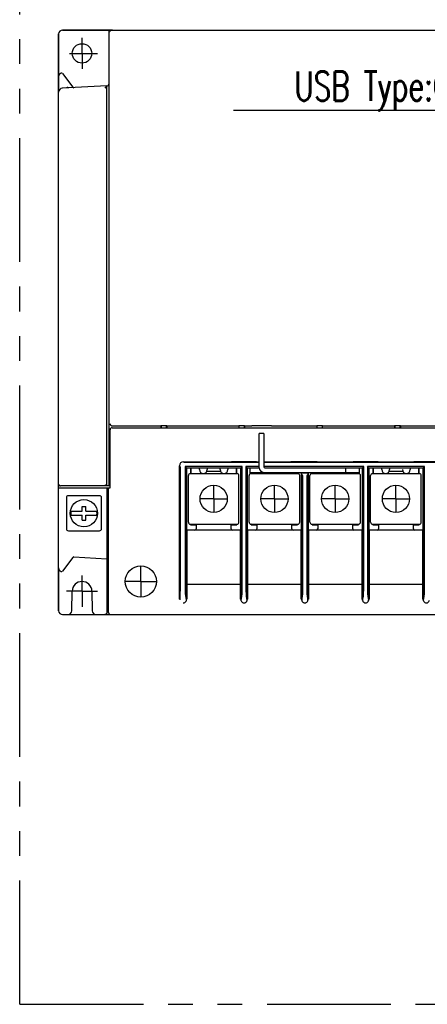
# Model space of a CAD drawing. Header units: millimetres. Extents: x -1 to 955, y -266 to 617.
# Tile 15 of 40: x 265 to 370, y 0 to 253. Entities that reach past the tile are written whole.
import ezdxf
from ezdxf import colors
from ezdxf.entities.mleader import LeaderData, LeaderLine
from ezdxf.math import Vec2, Vec3

# ---------------------------------------------------------------- set-up
doc = ezdxf.new("R2010")
doc.units = ezdxf.units.MM
doc.linetypes.add('PHANTOMX2', pattern=[127, 63.5, -12.7, 12.7, -12.7, 12.7, -12.7])
doc.layers.get('0').update_dxf_attribs({"linetype": 'CONTINUOUS'})
for name, color, linetype in [('10', 3, 'CONTINUOUS'), ('12', 7, 'CONTINUOUS'), ('17', 6, 'CONTINUOUS'), ('18', 1, 'PHANTOMX2'), ('19', 2, 'CONTINUOUS')]:
    doc.layers.add(name, color=color, linetype=linetype)

# ---------------------------------------------------------------- blocks, each defined once
blk = doc.blocks.new('_OPEN30')
at = {"color": 0, "linetype": 'ByBlock'}
for p, q in [((-1, 0.268), (0, 0)), ((0, 0), (-1, -0.268)), ((0, 0), (-1, 0))]:
    blk.add_line(p, q, dxfattribs=at)

msp = doc.modelspace()

# ---------------------------------------------------------------- linework, layer by layer
at = {"layer": '10'}
for p, q in [((275, 101), (275, 249)), ((276, 250), (494, 250)), ((288.6, 250), (287.85, 250)), ((287.85, 249), (287.85, 133.65)), ((288.6, 249.97), (288.6, 250)), ((287.35, 235.65), (286.85, 235.12)), ((287.35, 133.65), (287.35, 235.65)), ((288.22, 132.5), (288.22, 147.45)), ((288.73, 148.45), (301.25, 148.45)), ((288.73, 147.95), (412.58, 147.95)), ((301.25, 148.45), (301.28, 148.48)), ((301.25, 148.45), (301.25, 147.95)), ((301.28, 148.48), (301.28, 147.95)), ((301.28, 148.48), (302.72, 148.48)), ((302.72, 147.95), (302.72, 148.48)), ((302.75, 148.45), (302.72, 148.48)), ((302.75, 148.45), (302.75, 147.95)), ((302.75, 148.45), (321.25, 148.45)), ((321.25, 148.45), (321.28, 148.48)), ((321.25, 148.45), (321.25, 147.95)), ((321.28, 148.48), (321.28, 147.95)), ((321.28, 148.48), (322.72, 148.48)), ((322.72, 147.95), (322.72, 148.48)), ((322.75, 148.45), (322.72, 148.48)), ((322.75, 148.45), (322.75, 147.95)), ((322.75, 148.45), (324.57, 148.45)), ((328.89, 148.45), (325.32, 148.45)), ((329.63, 148.45), (341.25, 148.45)), ((341.25, 148.45), (341.28, 148.48)), ((341.25, 148.45), (341.25, 147.95)), ((341.28, 148.48), (341.28, 147.95)), ((341.28, 148.48), (342.72, 148.48)), ((342.75, 148.45), (342.72, 148.48)), ((342.72, 147.95), (342.72, 148.48)), ((342.75, 147.95), (342.75, 148.45)), ((342.75, 148.45), (361.25, 148.45)), ((361.25, 148.45), (361.28, 148.48)), ((361.25, 148.45), (361.25, 147.95)), ((361.28, 148.48), (362.72, 148.48)), ((361.28, 148.48), (361.28, 147.95)), ((362.75, 148.45), (362.72, 148.48)), ((362.72, 147.95), (362.72, 148.48)), ((362.75, 148.45), (381.25, 148.45)), ((362.75, 148.45), (362.75, 147.95)), ((275, 132.5), (288.22, 132.5)), ((288.22, 133), (275.5, 133)), ((288.22, 133.15), (286.85, 133.15)), ((287.35, 132.5), (287.35, 100.5)), ((287.82, 100.5), (287.82, 132.5)), ((277, 130), (277, 122)), ((285.5, 130.5), (277.5, 130.5)), ((286, 122), (286, 130)), ((278.19, 126.5), (281, 126.5)), ((281, 126.5), (281, 127.75)), ((281, 127.75), (282, 127.75)), ((282, 126.5), (282, 127.75)), ((282, 126.5), (284.81, 126.5)), ((278.19, 125.5), (281, 125.5)), ((281, 124.25), (281, 125.5)), ((281, 124.25), (282, 124.25)), ((282, 124.25), (282, 125.5)), ((282, 125.5), (284.81, 125.5)), ((277.5, 121.5), (285.5, 121.5)), ((276, 100), (494, 100))]:
    msp.add_line(p, q, dxfattribs=at)
msp.add_circle((281.5, 126), 3.5, dxfattribs=at)
for centre, radius, start, end in [((276, 249), 1, 90, 180), ((288.85, 249), 1, 89.9918, 179.9918), ((281.5, 126), 3.35, 171.4142, 188.5858), ((281.5, 126), 3.35, 351.4142, 8.5858), ((276, 101), 1, 180, 270)]:
    msp.add_arc(centre, radius, start, end, dxfattribs=at)
for centre, major_axis, ratio, start_param, end_param in [((287.35, 235.15), (0, 0.501), 0.017431, 0.000914, 0.018367), ((288.73, 147.45), (0.494, 0.08), 0.998555, 1.409837, 2.980634), ((288.73, 148.95), (0.475, 0.158), 0.998478, -1.944207, -1.89276), ((275.5, 133.5), (0, 0.5), 0.999848, -3.785094, -3.141593), ((286.85, 133.65), (0.354, -0.354), 0.999695, -0.785246, 0.785246), ((288.35, 133.65), (0.475, 0.158), 0.998478, 2.820542, 4.121289), ((277.5, 130), (0.355, -0.355), 0.997265, 2.357564, 3.925621), ((285.5, 130), (-0.355, -0.355), 0.997265, 2.357564, 3.925621), ((277.5, 122), (0.355, 0.355), 0.997265, 2.357564, 3.925621), ((285.5, 122), (-0.355, 0.355), 0.997265, 2.357564, 3.925621)]:
    msp.add_ellipse(centre, major_axis=major_axis, ratio=ratio, start_param=start_param, end_param=end_param, dxfattribs=at)
for points, knots in [([(288.21, 148.94), (288.21, 148.89), (288.24, 148.77), (288.32, 148.65), (288.41, 148.56), (288.49, 148.51), (288.6, 148.46), (288.67, 148.45), (288.71, 148.45)], [0, 0, 0, 0, 0.215253, 0.446277, 0.572195, 0.706764, 0.850248, 1, 1, 1, 1]), ([(325.32, 148.45), (325.19, 148.45), (324.94, 148.45), (324.7, 148.45), (324.57, 148.45)], [0, 0, 0, 0, 0.498826, 1, 1, 1, 1]), ([(329.63, 148.45), (329.51, 148.45), (329.26, 148.45), (329.01, 148.45), (328.89, 148.45)], [0, 0, 0, 0, 0.501172, 1, 1, 1, 1]), ([(275, 133.5), (275, 133.46), (275.01, 133.39), (275.05, 133.28), (275.11, 133.18), (275.17, 133.12), (275.2, 133.1)], [0, 0, 0, 0, 0.233771, 0.474469, 0.72896, 1, 1, 1, 1]), ([(287.82, 100.5), (287.82, 100.46), (287.83, 100.39), (287.87, 100.28), (287.92, 100.19), (287.99, 100.12), (288.06, 100.07), (288.14, 100.03), (288.22, 100), (288.27, 100), (288.3, 100)], [0, 0, 0, 0, 0.152096, 0.297199, 0.432183, 0.5574, 0.674695, 0.786216, 0.894016, 1, 1, 1, 1])]:
    msp.add_open_spline(points, degree=3, knots=knots, dxfattribs=at)
at = {"layer": '12'}
for p, q in [((275, 249), (275, 234.08)), ((287.85, 250), (276, 250)), ((281, 244), (281, 248)), ((287.85, 250), (287.85, 235.67)), ((277.75, 244), (281, 244)), ((281, 244), (281, 240)), ((281, 244), (285, 244)), ((275.97, 238.84), (278.61, 235.32)), ((287.38, 235.65), (275.95, 235.05)), ((277.2, 235.35), (277.21, 235.34)), ((278.61, 114.68), (275.98, 111.17)), ((278.87, 114.8), (287.41, 114.35)), ((287.41, 114.35), (287.35, 100.5)), ((275, 111.99), (275, 101)), ((281, 106), (281, 110)), ((281, 106), (277, 106)), ((278.37, 100.98), (278.46, 106)), ((281, 106), (281, 102)), ((281, 106), (285, 106)), ((283.54, 106), (283.63, 100.98)), ((276, 100), (277.37, 100)), ((284.63, 100), (286.88, 100))]:
    msp.add_line(p, q, dxfattribs=at)
for points in [[(277.46, 235.15), (277.46, 235.15), (277.45, 235.15), (277.44, 235.16), (277.44, 235.16), (277.43, 235.16), (277.43, 235.16), (277.42, 235.16), (277.42, 235.16), (277.41, 235.17), (277.41, 235.17), (277.4, 235.17), (277.4, 235.17), (277.39, 235.17), (277.39, 235.18), (277.38, 235.18), (277.38, 235.18), (277.38, 235.18), (277.37, 235.18), (277.37, 235.19), (277.36, 235.19), (277.36, 235.19), (277.35, 235.19), (277.35, 235.2), (277.34, 235.2), (277.34, 235.2), (277.33, 235.2), (277.33, 235.21), (277.33, 235.21), (277.32, 235.21), (277.32, 235.21), (277.31, 235.22), (277.31, 235.22), (277.3, 235.22), (277.3, 235.23), (277.3, 235.23), (277.29, 235.23), (277.29, 235.24), (277.28, 235.24), (277.28, 235.24), (277.28, 235.24), (277.27, 235.25), (277.27, 235.25), (277.27, 235.25), (277.26, 235.26), (277.26, 235.26), (277.26, 235.26), (277.25, 235.27), (277.25, 235.27), (277.25, 235.27), (277.24, 235.28), (277.24, 235.28), (277.24, 235.28), (277.24, 235.29), (277.23, 235.29), (277.23, 235.29), (277.23, 235.29), (277.23, 235.3), (277.23, 235.3), (277.22, 235.3), (277.22, 235.31), (277.22, 235.31), (277.22, 235.31), (277.22, 235.32), (277.21, 235.32), (277.21, 235.32), (277.21, 235.32), (277.21, 235.33), (277.21, 235.33), (277.21, 235.33), (277.21, 235.34), (277.21, 235.34), (277.21, 235.34)], [(277.49, 235.14), (277.49, 235.14), (277.48, 235.15), (277.48, 235.15), (277.47, 235.15), (277.47, 235.15), (277.46, 235.15)], [(277.51, 235.14), (277.51, 235.14), (277.5, 235.14), (277.49, 235.14)], [(277.52, 235.14), (277.52, 235.14), (277.51, 235.14)], [(277.58, 235.14), (277.57, 235.14), (277.56, 235.14), (277.55, 235.14), (277.55, 235.14), (277.54, 235.14), (277.53, 235.14), (277.52, 235.14)]]:
    msp.add_lwpolyline(points, dxfattribs=at)
for centre, radius, start, end in [((276, 249), 1, 90, 180), ((276, 238.01), 1, 112.5435, 180), ((275.73, 238.66), 0.3, 36.8699, 112.5435), ((276, 234.05), 1, 93, 180), ((278.85, 235.5), 0.3, 216.8699, 273), ((287.35, 236.15), 0.5, 273, 360), ((278.85, 114.5), 0.3, 87, 143.1301), ((276, 111.99), 1, 180, 247.4565), ((275.73, 111.34), 0.3, 248.432, 323.1301), ((281, 105.96), 2.54, 1, 179), ((276, 101), 1, 180, 270), ((277.37, 101), 1, 270, 359), ((284.63, 101), 1, 181, 270)]:
    msp.add_arc(centre, radius, start, end, dxfattribs=at)
msp.add_ellipse((281, 244), major_axis=(0, 2.5), ratio=1, dxfattribs=at)
msp.add_open_spline([(287.35, 100.5), (287.35, 100.46), (287.34, 100.39), (287.31, 100.28), (287.25, 100.19), (287.19, 100.12), (287.12, 100.07), (287.04, 100.03), (286.96, 100), (286.9, 100), (286.88, 100)], degree=3, knots=[0, 0, 0, 0, 0.152095, 0.297198, 0.432181, 0.557398, 0.674694, 0.786215, 0.894015, 1, 1, 1, 1], dxfattribs=at)
at = {"layer": '17'}
for p, q in [((326.5, 137.7), (326.5, 146.5)), ((327.7, 146.5), (326.5, 146.5)), ((327.7, 146.5), (327.7, 137.9)), ((307, 139.2), (319.4, 139.2)), ((326.5, 139), (307.2, 139)), ((319.4, 139.2), (319.4, 139.2)), ((325.8, 139.2), (319.4, 139.2)), ((325.8, 139.2), (325.8, 139.2)), ((325.8, 139.2), (326.5, 139.2)), ((327.7, 139.2), (334.65, 139.2)), ((462.8, 139), (327.7, 139)), ((334.65, 139.2), (334.65, 139.2)), ((341.4, 139.2), (334.65, 139.2)), ((341.4, 139.2), (341.4, 139.2)), ((341.4, 139.2), (350.6, 139.2)), ((350.6, 139.2), (350.6, 139.2)), ((357, 139.2), (350.6, 139.2)), ((357, 139.2), (357, 139.2)), ((357, 139.2), (366.2, 139.2)), ((366.2, 139.2), (366.2, 139.2)), ((372.6, 139.2), (366.2, 139.2)), ((306, 104), (306, 138.2)), ((306.2, 138), (306.2, 106)), ((307.49, 138), (307.49, 106)), ((307.79, 137.7), (307.49, 138)), ((322.11, 138), (307.49, 138)), ((307.79, 137.7), (321.81, 137.7)), ((307.8, 103.8), (307.8, 137.7)), ((307.92, 121.7), (307.92, 137.7)), ((308.85, 137.7), (308.85, 136.2)), ((309, 136.2), (309, 137.7)), ((311.15, 137.2), (311.15, 137.7)), ((316.58, 136.7), (313.02, 136.7)), ((313.15, 137.7), (313.15, 137.2)), ((316.45, 137.2), (316.45, 137.7)), ((318.45, 137.7), (318.45, 137.2)), ((320.55, 137.7), (320.55, 136.2)), ((320.75, 136.2), (320.75, 137.7)), ((321.68, 137.7), (321.68, 121.7)), ((321.8, 137.7), (321.8, 103.8)), ((322.11, 138), (321.81, 137.7)), ((322.11, 106), (322.11, 138)), ((323.09, 138), (323.09, 106)), ((323.39, 137.7), (323.09, 138)), ((326.5, 138), (323.09, 138)), ((323.39, 137.7), (326.5, 137.7)), ((323.4, 103.8), (323.4, 137.7)), ((323.52, 121.7), (323.52, 137.7)), ((324.2, 136.15), (324.2, 137.7)), ((324.2, 136.5), (352.2, 136.5)), ((353.31, 138), (327.7, 138)), ((327.9, 137.7), (353.01, 137.7)), ((336.6, 136.15), (336.6, 136.5)), ((337.28, 136.5), (337.28, 121.7)), ((337.39, 136.25), (337.39, 136.5)), ((339.01, 136.5), (339.01, 136.25)), ((339.12, 121.7), (339.12, 136.5)), ((339.8, 136.15), (339.8, 136.5)), ((348.7, 136.5), (348.7, 137.7)), ((352.2, 136.15), (352.2, 137.7)), ((352.88, 137.7), (352.88, 121.7)), ((353, 137.7), (353, 103.8)), ((353.31, 138), (353.01, 137.7)), ((353.31, 106), (353.31, 138)), ((354.29, 138), (354.29, 106)), ((354.59, 137.7), (354.29, 138)), ((368.91, 138), (354.29, 138)), ((354.59, 137.7), (368.61, 137.7)), ((354.6, 103.8), (354.6, 137.7)), ((354.72, 121.7), (354.72, 137.7)), ((355.65, 137.7), (355.65, 136.2)), ((355.85, 136.2), (355.85, 137.7)), ((357.95, 137.2), (357.95, 137.7)), ((363.38, 136.7), (359.82, 136.7)), ((359.95, 137.7), (359.95, 137.2)), ((365.25, 137.7), (365.25, 137.2)), ((367.35, 137.7), (367.35, 136.2)), ((367.55, 136.2), (367.55, 137.7)), ((368.48, 137.7), (368.48, 121.7)), ((368.6, 137.7), (368.6, 103.8)), ((368.91, 138), (368.61, 137.7)), ((368.91, 106), (368.91, 138)), ((308.3, 123.7), (308.3, 135.7)), ((308.8, 136.2), (320.8, 136.2)), ((311.65, 136.33), (311.65, 136.2)), ((317.95, 136.2), (317.95, 136.33)), ((321.3, 123.7), (321.3, 135.7)), ((323.9, 123.7), (323.9, 135.7)), ((324.4, 136.2), (336.4, 136.2)), ((336.9, 123.7), (336.9, 135.7)), ((337.4, 135.97), (337.39, 136.25)), ((339.01, 136.25), (337.39, 136.25)), ((337.4, 135.97), (337.4, 103.8)), ((337.61, 135.76), (337.4, 135.97)), ((337.71, 106), (337.71, 135.27)), ((338.69, 135.27), (338.69, 106)), ((339, 135.97), (338.79, 135.76)), ((339.01, 136.25), (339, 135.97)), ((339, 103.8), (339, 135.97)), ((339.5, 123.7), (339.5, 135.7)), ((340, 136.2), (352, 136.2)), ((352.5, 123.7), (352.5, 135.7)), ((355.1, 123.7), (355.1, 135.7)), ((355.6, 136.2), (367.6, 136.2)), ((358.45, 136.33), (358.45, 136.2)), ((364.75, 136.2), (364.75, 136.33)), ((368.1, 123.7), (368.1, 135.7)), ((314.8, 129.7), (314.8, 133.2)), ((330.4, 129.7), (330.4, 133.2)), ((346, 129.7), (346, 133.2)), ((361.6, 129.7), (361.6, 133.2)), ((314.8, 129.7), (311.3, 129.7)), ((314.8, 129.7), (318.3, 129.7)), ((314.8, 129.7), (314.8, 126.2)), ((330.4, 129.7), (326.9, 129.7)), ((330.4, 129.7), (333.9, 129.7)), ((330.4, 129.7), (330.4, 126.2)), ((346, 129.7), (342.5, 129.7)), ((346, 129.7), (349.5, 129.7)), ((346, 129.7), (346, 126.2)), ((361.6, 129.7), (358.1, 129.7)), ((361.6, 129.7), (365.1, 129.7)), ((361.6, 129.7), (361.6, 126.2)), ((321.68, 121.7), (307.92, 121.7)), ((308, 104), (308, 121.7)), ((308.8, 123.2), (320.8, 123.2)), ((308.85, 123.2), (308.85, 123)), ((309.05, 123.2), (308.85, 123)), ((308.85, 123), (310.3, 123)), ((310.3, 123.2), (310.3, 122)), ((319.3, 122), (319.3, 123.2)), ((319.3, 123), (320.75, 123)), ((320.55, 123.2), (320.75, 123)), ((320.75, 123), (320.75, 123.2)), ((321.6, 121.7), (321.6, 104)), ((337.28, 121.7), (323.52, 121.7)), ((323.6, 104), (323.6, 121.7)), ((324.4, 123.2), (336.4, 123.2)), ((324.45, 123.2), (324.45, 123)), ((324.65, 123.2), (324.45, 123)), ((324.45, 123), (325.9, 123)), ((325.9, 123.2), (325.9, 122)), ((334.9, 122), (334.9, 123.2)), ((334.9, 123), (336.35, 123)), ((336.15, 123.2), (336.35, 123)), ((336.35, 123), (336.35, 123.2)), ((337.2, 121.7), (337.2, 104)), ((352.88, 121.7), (339.12, 121.7)), ((339.2, 104), (339.2, 121.7)), ((340, 123.2), (352, 123.2)), ((340.05, 123.2), (340.05, 123)), ((340.25, 123.2), (340.05, 123)), ((340.05, 123), (341.5, 123)), ((341.5, 123.2), (341.5, 122)), ((350.5, 122), (350.5, 123.2)), ((350.5, 123), (351.95, 123)), ((351.75, 123.2), (351.95, 123)), ((351.95, 123), (351.95, 123.2)), ((352.8, 121.7), (352.8, 104)), ((368.48, 121.7), (354.72, 121.7)), ((354.8, 104), (354.8, 121.7)), ((355.6, 123.2), (367.6, 123.2)), ((355.65, 123.2), (355.65, 123)), ((355.85, 123.2), (355.65, 123)), ((355.65, 123), (357.1, 123)), ((357.1, 123.2), (357.1, 122)), ((366.1, 122), (366.1, 123.2)), ((366.1, 123), (367.55, 123)), ((367.35, 123.2), (367.55, 123)), ((367.55, 123), (367.55, 123.2)), ((368.4, 121.7), (368.4, 104)), ((296.1, 108.5), (296.1, 112.5)), ((296.1, 108.5), (292.1, 108.5)), ((296.1, 108.5), (300.1, 108.5)), ((296.1, 108.5), (296.1, 104.5)), ((321.6, 107.7), (308, 107.7)), ((337.2, 107.7), (323.6, 107.7)), ((352.8, 107.7), (339.2, 107.7)), ((368.4, 107.7), (354.8, 107.7))]:
    msp.add_line(p, q, dxfattribs=at)
for centre, radius in [((314.8, 129.7), 3.5), ((330.4, 129.7), 3.5), ((346, 129.7), 3.5), ((361.6, 129.7), 3.5), ((296.1, 108.5), 4)]:
    msp.add_circle(centre, radius, dxfattribs=at)
for centre, radius, start, end in [((307, 138.2), 1, 90.0024, 179.9976), ((312.15, 137.2), 1, 180, 0), ((317.45, 137.2), 1, 180, 0), ((327.7, 137.7), 1.2, 180, 270), ((327.9, 137.9), 0.2, 180, 270), ((358.95, 137.2), 1, 180, 0), ((364.25, 137.2), 1, 180, 0), ((308.8, 135.7), 0.5, 90, 180), ((320.8, 135.7), 0.5, 0, 90), ((324.4, 135.7), 0.5, 90, 180), ((336.4, 135.7), 0.5, 0, 90), ((340, 135.7), 0.5, 90, 180), ((352, 135.7), 0.5, 0, 90), ((355.6, 135.7), 0.5, 90, 180), ((367.6, 135.7), 0.5, 0, 90), ((308.8, 123.7), 0.5, 180, 270), ((310, 122), 0.3, 270, 0), ((319.6, 122), 0.3, 180, 270), ((320.8, 123.7), 0.5, 270, 0), ((324.4, 123.7), 0.5, 180, 270), ((325.6, 122), 0.3, 270, 0), ((335.2, 122), 0.3, 180, 270), ((336.4, 123.7), 0.5, 270, 0), ((340, 123.7), 0.5, 180, 270), ((341.2, 122), 0.3, 270, 0), ((350.8, 122), 0.3, 180, 270), ((352, 123.7), 0.5, 270, 0), ((355.6, 123.7), 0.5, 180, 270), ((356.8, 122), 0.3, 270, 0), ((366.4, 122), 0.3, 180, 270), ((367.6, 123.7), 0.5, 270, 0), ((307, 103.8), 0.805, 347.7034, 359.9877), ((322.59, 103.8), 0.79, 180.0522, 189.9377), ((322.61, 103.8), 0.79, 350.0631, 359.9469), ((338.19, 103.8), 0.79, 180.0522, 189.9377), ((338.21, 103.8), 0.79, 350.0631, 359.9469), ((353.79, 103.8), 0.79, 180.0522, 189.9377), ((353.81, 103.8), 0.79, 350.0631, 359.9469), ((369.39, 103.8), 0.79, 180.0522, 189.9377)]:
    msp.add_arc(centre, radius, start, end, dxfattribs=at)
for centre, major_axis, start_param, end_param in [((337.57, 135.27), (0, 0.5), -1.570796, -0.261799), ((338.83, 135.27), (0, 0.5), 0.261799, 1.570796), ((308.3, 106), (0, 3), 1.570796, 2.39239), ((321.3, 106), (0, 3), -2.461362, -1.570796), ((323.9, 106), (0, 3), -4.712389, -3.821824), ((336.9, 106), (0, 3), -2.461362, -1.570796), ((339.5, 106), (0, 3), -4.712389, -3.821824), ((352.5, 106), (0, 3), -2.461362, -1.570796), ((355.1, 106), (0, 3), 1.570796, 2.461362), ((368.1, 106), (0, 3), -2.461362, -1.570796)]:
    msp.add_ellipse(centre, major_axis=major_axis, ratio=0.267949, start_param=start_param, end_param=end_param, dxfattribs=at)
for points, knots in [([(306.19, 103.81), (306.2, 104.11), (306.2, 104.85), (306.2, 105.58), (306.2, 106)], [0, 0, 0, 0, 0.419057, 1, 1, 1, 1]), ([(307, 103), (307.08, 103), (307.25, 103.03), (307.49, 103.14), (307.69, 103.35), (307.76, 103.53), (307.79, 103.63)], [0, 0, 0, 0, 0.22848, 0.464106, 0.716618, 1, 1, 1, 1]), ([(307.75, 103.8), (307.75, 103.79), (307.77, 103.73), (307.78, 103.67), (307.79, 103.63)], [0, 0, 0, 0, 0.261276, 1, 1, 1, 1]), ([(321.81, 103.67), (321.83, 103.56), (321.9, 103.37), (322.1, 103.15), (322.34, 103.03), (322.52, 103), (322.6, 103)], [0, 0, 0, 0, 0.285563, 0.53815, 0.772843, 1, 1, 1, 1]), ([(322.6, 103), (322.69, 103), (322.86, 103.03), (323.1, 103.15), (323.3, 103.37), (323.38, 103.56), (323.39, 103.67)], [0, 0, 0, 0, 0.227158, 0.46185, 0.714437, 1, 1, 1, 1]), ([(337.41, 103.67), (337.43, 103.56), (337.5, 103.37), (337.7, 103.15), (337.94, 103.03), (338.12, 103), (338.2, 103)], [0, 0, 0, 0, 0.285563, 0.53815, 0.772843, 1, 1, 1, 1]), ([(338.2, 103), (338.29, 103), (338.46, 103.03), (338.7, 103.15), (338.9, 103.37), (338.98, 103.56), (338.99, 103.67)], [0, 0, 0, 0, 0.227158, 0.46185, 0.714437, 1, 1, 1, 1]), ([(353.01, 103.67), (353.03, 103.56), (353.1, 103.37), (353.3, 103.15), (353.54, 103.03), (353.72, 103), (353.8, 103)], [0, 0, 0, 0, 0.285563, 0.53815, 0.772843, 1, 1, 1, 1]), ([(353.8, 103), (353.89, 103), (354.06, 103.03), (354.3, 103.15), (354.5, 103.37), (354.58, 103.56), (354.59, 103.67)], [0, 0, 0, 0, 0.22716, 0.461851, 0.714437, 1, 1, 1, 1]), ([(368.61, 103.67), (368.63, 103.56), (368.7, 103.37), (368.9, 103.15), (369.14, 103.03), (369.32, 103), (369.4, 103)], [0, 0, 0, 0, 0.285563, 0.53815, 0.772843, 1, 1, 1, 1]), ([(369.4, 103), (369.49, 103), (369.66, 103.03), (369.9, 103.15), (370.1, 103.37), (370.18, 103.56), (370.19, 103.67)], [0, 0, 0, 0, 0.227158, 0.46185, 0.714437, 1, 1, 1, 1])]:
    msp.add_open_spline(points, degree=3, knots=knots, dxfattribs=at)
at = {"layer": '18', "ltscale": 0.5}
for q in [(265, 350), (505, 0)]:
    msp.add_line((265, 0), q, dxfattribs=at)

# ---------------------------------------------------------------- leaders
at = {"layer": '19'}
ml = msp.add_multileader_mtext('Standard', dxfattribs=at)
ml.set_content('{\\Fromans,extfont|c128;\\W0.7;USB Type:C}', color=256)
ml.set_leader_properties()
ml.set_arrow_properties(name='OPEN30')
ml.build(insert=Vec2(0, 0))
ml.multileader.update_dxf_attribs({"text_left_attachment_type": 6, "text_right_attachment_type": 6, "dogleg_length": 5.89, "arrow_head_size": 7})
ctx = ml.context
ctx.base_point, ctx.char_height, ctx.arrow_head_size, ctx.plane_origin = Vec3(331.66, 229.37), 7.5, 7, Vec3(448.06, 228.05)
ctx.left_attachment, ctx.right_attachment, ctx.text_align_type = 6, 6, 2
notes = []
notes.append((ctx, [(1, (1, 1, 0), (378.42, 229.37), (-1, 0), 0.611, [(0, [(419.06, 210.97)], 0, [])])]))
ctx.mtext.insert, ctx.mtext.alignment, ctx.mtext.flow_direction = Vec3(375.81, 239.37), 3, 5
for ctx, leaders in notes:
    for number, flags, end, landing, length, lines in leaders:
        leader = LeaderData()
        leader.index, (leader.has_last_leader_line, leader.has_dogleg_vector, leader.attachment_direction) = number, flags
        leader.last_leader_point, leader.dogleg_vector, leader.dogleg_length = Vec3(end), Vec3(landing), length
        for number, points, colour, breaks in lines:
            line = LeaderLine()
            line.index, line.vertices, line.color, line.breaks = number, Vec3.list(points), colors.encode_raw_color(colour), breaks
            leader.lines.append(line)
        ctx.leaders.append(leader)

doc.saveas('drawing.dxf')
